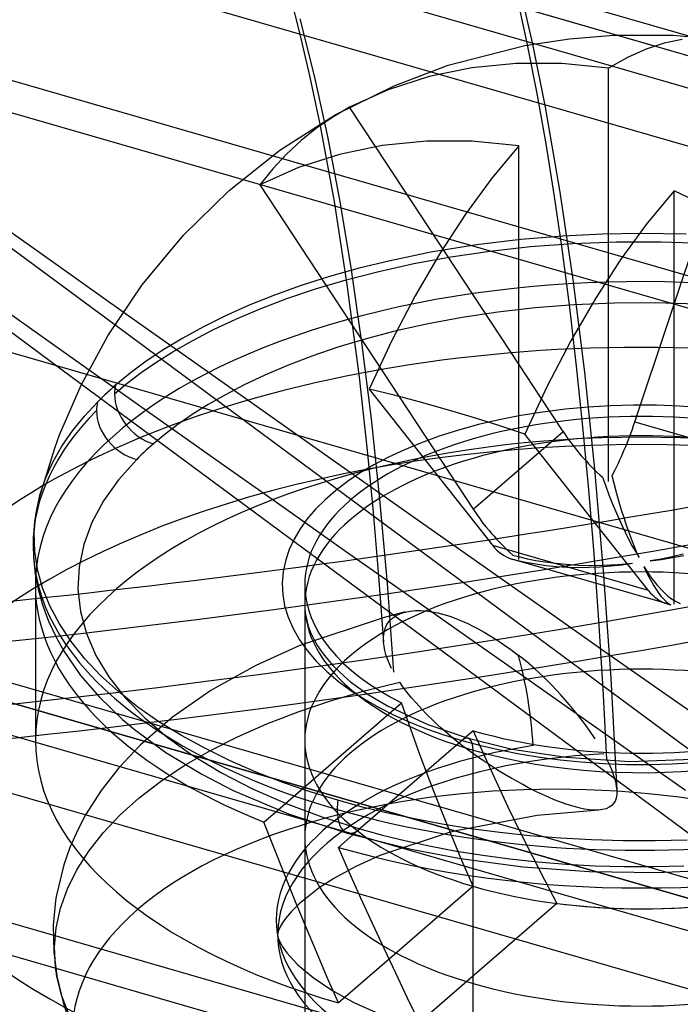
# Model space of a CAD drawing. Header units: millimetres. Extents: x -90 to 88, y -53 to 62.
# Tile 35 of 74: x 1.29 to 4.23, y 17.93 to 22.31. Entities that reach past the tile are written whole.
import ezdxf

# ---------------------------------------------------------------- set-up
doc = ezdxf.new("R2010")
doc.units = ezdxf.units.MM
doc.layers.add('MAIN-1', color=7, linetype='Continuous')
doc.layers.add('MAIN-2', color=7, linetype='Continuous')

msp = doc.modelspace()

# ---------------------------------------------------------------- linework, layer by layer
at = {"layer": 'MAIN-1'}
for p, q in [((1.7152, 20.9504), (-0.5517, 22.6261)), ((-1.0181, 22.5978), (1.5678, 20.6863)), ((2.4971, 22.4121), (2.5386, 22.2509)), ((3.5289, 22.409), (3.5759, 22.2008)), ((3.5548, 22.197), (3.513, 22.392)), ((2.5386, 22.2509), (2.5847, 22.0538)), ((3.7408, 22.225), (3.9375, 22.2409)), ((3.9375, 22.2409), (4.2032, 22.24)), ((4.2032, 22.24), (4.3952, 22.2235)), ((3.2009, 22.1068), (3.5427, 22.1947)), ((3.5427, 22.1947), (3.7408, 22.225)), ((4.1635, 22.2046), (4.0822, 22.1779)), ((4.2429, 22.2211), (4.1635, 22.2046)), ((3.9993, 22.1412), (3.9153, 22.0945)), ((4.0822, 22.1779), (3.9993, 22.1412)), ((2.9603, 22.0158), (3.2009, 22.1068)), ((3.5035, 22.1148), (3.3064, 22.0954)), ((3.7064, 22.1146), (3.5035, 22.1148)), ((3.9153, 22.0945), (3.7064, 22.1146)), ((2.5847, 22.0538), (2.6287, 21.8451)), ((3.1159, 22.0565), (2.9338, 21.998)), ((3.3064, 22.0954), (3.1159, 22.0565)), ((3.9153, 21.1615), (3.9153, 22.0945)), ((2.6979, 21.8855), (2.9603, 22.0158)), ((2.9338, 21.998), (2.7619, 21.9205)), ((2.4505, 21.7282), (2.6979, 21.8855)), ((2.7619, 21.9205), (2.6864, 21.8762)), ((2.8777, 21.7445), (2.7619, 21.9205)), ((2.6864, 21.8762), (2.6145, 21.8265)), ((2.6145, 21.8265), (2.5461, 21.7713)), ((2.5461, 21.7713), (2.4811, 21.711)), ((2.9064, 21.749), (2.7159, 21.7101)), ((3.1035, 21.7684), (2.9064, 21.749)), ((3.3064, 21.7681), (3.1035, 21.7684)), ((3.5153, 21.7481), (3.3064, 21.7681)), ((3.5153, 21.7481), (3.3947, 21.6035)), ((3.5153, 20.4735), (3.5153, 21.7481)), ((2.2255, 21.5495), (2.4505, 21.7282)), ((2.4811, 21.711), (2.4198, 21.6452)), ((2.7159, 21.7101), (2.5338, 21.6516)), ((2.5338, 21.6516), (2.3619, 21.5741)), ((2.4198, 21.6452), (2.3619, 21.5741)), ((3.3947, 21.6035), (3.2775, 21.4437)), ((1.0207, 21.5284), (1.3914, 21.2657)), ((2.0221, 21.3506), (2.2255, 21.5495)), ((4.2081, 21.5481), (4.0875, 21.4035)), ((4.418, 21.4469), (4.2081, 21.5481)), ((3.2775, 21.4437), (3.1638, 21.2689)), ((4.0875, 21.4035), (3.9704, 21.2437)), ((1.8379, 21.129), (2.0221, 21.3506)), ((1.3914, 21.2657), (1.7535, 21.0093)), ((3.1638, 21.2689), (3.0537, 21.0796)), ((3.9704, 21.2437), (3.8566, 21.0689)), ((1.6852, 20.902), (1.8379, 21.129)), ((3.0537, 21.0796), (2.9486, 20.8776)), ((3.8566, 21.0689), (3.7466, 20.8796)), ((1.5659, 20.6825), (1.6852, 20.902)), ((2.9486, 20.8776), (2.8494, 20.6645)), ((3.7466, 20.8796), (3.6414, 20.6776)), ((3.6153, 20.6237), (3.5153, 20.7757)), ((1.4697, 20.4607), (1.5659, 20.6825)), ((2.9598, 20.6376), (2.8494, 20.6645)), ((3.6414, 20.6776), (3.5422, 20.4645)), ((3.0722, 20.6081), (2.9598, 20.6376)), ((3.1866, 20.5761), (3.0722, 20.6081)), ((3.3031, 20.5415), (3.1866, 20.5761)), ((3.4216, 20.5043), (3.3031, 20.5415)), ((3.5422, 20.4645), (3.4216, 20.5043)), ((1.448, 20.402), (1.4697, 20.4607)), ((1.3801, 20.1843), (1.448, 20.402)), ((1.3637, 20.1051), (1.3801, 20.1843)), ((1.3801, 20.1843), (1.3754, 20.1659)), ((1.3801, 20.1843), (1.3805, 20.1857)), ((1.3805, 20.1857), (1.3809, 20.1871)), ((1.3809, 20.1871), (1.3813, 20.1885)), ((1.3813, 20.1885), (1.3817, 20.1899)), ((1.3817, 20.1899), (1.382, 20.1913)), ((1.382, 20.1913), (1.3824, 20.1927)), ((1.3673, 20.1292), (1.3639, 20.1108)), ((1.3711, 20.1474), (1.3673, 20.1292)), ((1.3754, 20.1659), (1.3711, 20.1474)), ((1.3566, 20.0248), (1.3637, 20.1051)), ((1.3609, 20.0927), (1.3583, 20.0745)), ((1.3639, 20.1108), (1.3609, 20.0927)), ((1.3544, 20.0384), (1.353, 20.0198)), ((1.3562, 20.0565), (1.3544, 20.0384)), ((1.3583, 20.0745), (1.3562, 20.0565)), ((1.352, 20.0012), (1.3515, 19.9839)), ((1.353, 20.0198), (1.352, 20.0012)), ((1.3591, 19.9436), (1.3566, 20.0248)), ((1.3515, 19.9839), (1.3513, 19.9665)), ((1.3513, 19.9665), (1.3528, 19.9157)), ((1.3528, 19.9157), (1.3609, 19.8402)), ((1.3715, 19.862), (1.3591, 19.9436)), ((1.3939, 19.7805), (1.3715, 19.862)), ((1.3609, 19.8402), (1.3739, 19.7734)), ((1.3617, 19.7933), (1.3617, 19.1005)), ((1.3739, 19.7734), (1.3931, 19.7048)), ((1.4263, 19.6995), (1.3939, 19.7805)), ((1.3931, 19.7048), (1.4202, 19.6318)), ((1.4687, 19.6195), (1.4263, 19.6995)), ((1.4202, 19.6318), (1.4555, 19.5567)), ((1.5207, 19.5409), (1.4687, 19.6195)), ((1.4555, 19.5567), (1.4872, 19.5004)), ((1.5822, 19.4642), (1.5207, 19.5409)), ((1.4872, 19.5004), (1.5634, 19.3897)), ((1.6526, 19.3898), (1.5822, 19.4642)), ((1.5634, 19.3897), (1.6471, 19.2923)), ((1.7315, 19.318), (1.6526, 19.3898)), ((1.6471, 19.2923), (1.7498, 19.1937)), ((1.8183, 19.2492), (1.7315, 19.318)), ((1.9123, 19.1838), (1.8183, 19.2492)), ((1.7498, 19.1937), (1.8035, 19.1487)), ((2.0128, 19.1219), (1.9123, 19.1838)), ((1.8035, 19.1487), (1.9425, 19.0469)), ((2.119, 19.0638), (2.0128, 19.1219)), ((1.9425, 19.0469), (2.1028, 18.9497)), ((2.2302, 19.0097), (2.119, 19.0638)), ((2.3456, 18.9596), (2.2302, 19.0097)), ((2.1028, 18.9497), (2.2435, 18.8774)), ((2.4643, 18.9135), (2.3456, 18.9596)), ((2.5857, 18.8716), (2.4643, 18.9135)), ((2.2435, 18.8774), (2.4888, 18.7738)), ((2.709, 18.8338), (2.5857, 18.8716)), ((2.8183, 18.8039), (2.709, 18.8338)), ((2.3801, 18.7371), (2.443, 18.7915)), ((2.4888, 18.7738), (2.751, 18.6874)), ((2.9322, 18.7761), (2.8183, 18.8039)), ((3.0507, 18.7506), (2.9322, 18.7761)), ((2.4254, 18.6212), (2.3801, 18.7371)), ((3.1735, 18.7276), (3.0507, 18.7506)), ((3.3002, 18.7073), (3.1735, 18.7276)), ((2.7763, 18.6802), (2.7117, 18.6242)), ((2.751, 18.6874), (3.0365, 18.6161)), ((3.4306, 18.6899), (3.3002, 18.7073)), ((3.5642, 18.6756), (3.4306, 18.6899)), ((3.7007, 18.6647), (3.5642, 18.6756)), ((3.8396, 18.6571), (3.7007, 18.6647)), ((3.9803, 18.6532), (3.8396, 18.6571)), ((4.1224, 18.6529), (3.9803, 18.6532)), ((4.2651, 18.6564), (4.1224, 18.6529)), ((2.4714, 18.5054), (2.4254, 18.6212)), ((2.7616, 18.5109), (2.7117, 18.6242)), ((3.0365, 18.6161), (3.2554, 18.5751)), ((3.2554, 18.5751), (3.5344, 18.5382)), ((2.5181, 18.3898), (2.4714, 18.5054)), ((2.8122, 18.398), (2.7616, 18.5109)), ((3.5344, 18.5382), (3.8281, 18.5166)), ((3.8281, 18.5166), (4.1301, 18.5118)), ((4.1301, 18.5118), (4.4353, 18.5248)), ((2.5655, 18.2745), (2.5181, 18.3898)), ((2.8633, 18.2858), (2.8122, 18.398)), ((2.915, 18.1742), (2.8633, 18.2858)), ((2.6136, 18.1597), (2.5655, 18.2745)), ((2.6623, 18.0452), (2.6136, 18.1597)), ((2.9672, 18.0634), (2.915, 18.1742)), ((2.9372, 18.1267), (2.7117, 17.9314)), ((1.4523, 18.085), (1.4514, 18.0917)), ((1.4532, 18.0782), (1.4523, 18.085)), ((1.4542, 18.0715), (1.4532, 18.0782)), ((1.4552, 18.0647), (1.4542, 18.0715)), ((1.4564, 18.058), (1.4552, 18.0647)), ((3.0199, 17.9534), (2.9672, 18.0634)), ((1.4576, 18.0513), (1.4564, 18.058)), ((2.7117, 17.9314), (2.6623, 18.0452)), ((3.073, 17.8443), (3.0199, 17.9534))]:
    msp.add_line(p, q, dxfattribs=at)
for centre, major_axis, ratio, start_param, end_param in [((4.0617, 19.1005), (-3.5, 0), 0.5, -0.704158, 0.000031), ((4.0617, 19.9665), (2.7104, 0), 0.5, 3.141525, 4.18879), ((4.0617, 19.7933), (2.7, 0), 0.5, 3.114744, 3.141594), ((4.0617, 19.7933), (2.7, 0), 0.5, -3.141591, -2.243091), ((4.0617, 19.7933), (2.7, 0), 0.5, -2.094395, 0.000031), ((4.0617, 19.9665), (2.7104, 0), 0.5, -2.094395, -0.523599), ((4.0617, 19.1005), (-3.5, 0), 0.5, 0.000031, 1.047198), ((4.0617, 19.1005), (2.7, 0), 0.5, -3.141561, -2.094395), ((4.0617, 19.1005), (-3.5, 0), 0.5, 1.047198, 3.141624), ((4.0617, 19.1005), (2.7, 0), 0.5, -1.9457, -0.000001), ((2.8065, 18.8795), (-0.0555, -0.1922), 0.433013, -1.208154, -0.982793), ((2.8065, 18.8795), (-0.0555, -0.1922), 0.433013, -0.982793, -0.000064), ((4.0617, 18.6675), (3.5, 0), 0.5, -3.141561, -2.094395), ((4.0617, 18.6675), (3.5, 0), 0.5, -2.094395, 0.000031)]:
    msp.add_ellipse(centre, major_axis=major_axis, ratio=ratio, start_param=start_param, end_param=end_param, dxfattribs=at)
at = {"layer": 'MAIN-2'}
for p, q in [((-64.5485, 41.8719), (65.0485, 4.4605)), ((-58.6349, 40.3091), (72.1349, 2.5591)), ((68.8849, 2.5158), (-59.4849, 39.573)), ((-67.7985, 39.0573), (61.7985, 1.6459)), ((68.8849, -0.2555), (-61.8849, 37.4945)), ((65.6349, -0.2988), (-62.7349, 36.7584)), ((5.3522, 21.925), (-31.3097, 32.5084)), ((-31.3854, 32.4429), (5.6316, 21.757)), ((6.2487, 21.1747), (-31.7354, 32.1397)), ((13.9409, 18.2325), (-32.3604, 31.5985)), ((11.7416, 16.3278), (-34.5597, 29.6938)), ((-34.6354, 29.6283), (11.6659, 16.2622)), ((11.3159, 15.9591), (-34.9854, 29.3252)), ((10.6909, 15.4179), (-35.5755, 28.7738)), ((-21.5464, 27.4092), (6.2029, 19.3987)), ((2.5399, 22.3131), (2.6035, 22.0595)), ((3.5969, 21.9811), (3.5548, 22.197)), ((3.5759, 22.2008), (3.6324, 21.92)), ((2.6035, 22.0595), (2.6628, 21.7888)), ((3.6367, 21.7562), (3.5969, 21.9811)), ((3.6324, 21.92), (3.6985, 21.5417)), ((2.6287, 21.8451), (2.6922, 21.5007)), ((2.6628, 21.7888), (2.7178, 21.5007)), ((3.6742, 21.5222), (3.6367, 21.7562)), ((3.5153, 20.7757), (2.8777, 21.7445)), ((2.3619, 21.5741), (3.3125, 20.1295)), ((3.6985, 21.5417), (3.7562, 21.1524)), ((4.2081, 19.7064), (4.2081, 21.5481)), ((2.6922, 21.5007), (2.75, 21.1302)), ((2.7178, 21.5007), (2.7685, 21.1953)), ((3.7094, 21.2793), (3.6742, 21.5222)), ((4.0323, 20.5187), (4.353, 21.4803)), ((3.8901, 21.3551), (3.7118, 21.3464)), ((4.0578, 21.3579), (3.8901, 21.3551)), ((4.2602, 21.3543), (4.0578, 21.3579)), ((3.5237, 21.3308), (3.3271, 21.307)), ((3.7118, 21.3464), (3.5237, 21.3308)), ((3.5671, 21.299), (3.7555, 21.3131)), ((3.7555, 21.3131), (3.9498, 21.3206)), ((3.9498, 21.3206), (4.149, 21.321)), ((4.149, 21.321), (4.3513, 21.314)), ((3.1236, 21.274), (2.942, 21.2366)), ((3.3271, 21.307), (3.1236, 21.274)), ((3.2125, 21.2535), (3.3858, 21.2789)), ((3.3858, 21.2789), (3.5671, 21.299)), ((3.7422, 21.0274), (3.7094, 21.2793)), ((2.942, 21.2366), (2.8036, 21.2027)), ((2.8922, 21.1891), (3.0478, 21.2234)), ((3.0478, 21.2234), (3.2125, 21.2535)), ((2.8036, 21.2027), (2.6716, 21.1656)), ((2.746, 21.1514), (2.8922, 21.1891)), ((2.7685, 21.1953), (2.8149, 20.8725)), ((2.6716, 21.1656), (2.546, 21.1255)), ((2.6092, 21.1107), (2.746, 21.1514)), ((3.7562, 21.1524), (3.8076, 20.7405)), ((3.9153, 20.2528), (3.9153, 21.1615)), ((2.546, 21.1255), (2.4271, 21.0829)), ((2.4819, 21.0677), (2.6092, 21.1107)), ((2.75, 21.1302), (2.8037, 20.7181)), ((2.4271, 21.0829), (2.3148, 21.0379)), ((2.3639, 21.0229), (2.4819, 21.0677)), ((3.9399, 21.0471), (3.7614, 21.0395)), ((4.123, 21.0482), (3.9399, 21.0471)), ((4.3091, 21.0424), (4.123, 21.0482)), ((1.5508, 20.7854), (1.2326, 21.0108)), ((1.7535, 21.0093), (2.0921, 20.7697)), ((2.3148, 21.0379), (2.2094, 20.991)), ((2.2549, 20.9767), (2.3639, 21.0229)), ((3.4221, 21.0071), (3.2631, 20.9833)), ((3.5884, 21.026), (3.4221, 21.0071)), ((3.7614, 21.0395), (3.5884, 21.026)), ((3.7728, 20.7666), (3.7422, 21.0274)), ((2.2094, 20.991), (2.111, 20.9423)), ((2.1546, 20.9295), (2.2549, 20.9767)), ((3.2631, 20.9833), (3.112, 20.9553)), ((4.489, 18.8999), (1.7152, 20.9504)), ((2.111, 20.9423), (2.0193, 20.8922)), ((2.0628, 20.8818), (2.1546, 20.9295)), ((2.9693, 20.9235), (2.8351, 20.8885)), ((3.112, 20.9553), (2.9693, 20.9235)), ((2.0193, 20.8922), (1.9343, 20.8408)), ((1.9789, 20.8338), (2.0628, 20.8818)), ((2.8351, 20.8885), (2.7096, 20.8509)), ((2.8149, 20.8725), (2.857, 20.5321)), ((1.9343, 20.8408), (1.856, 20.7884)), ((1.9026, 20.7858), (1.9789, 20.8338)), ((2.7096, 20.8509), (2.5928, 20.8112)), ((1.862, 20.5651), (1.5508, 20.7854)), ((1.856, 20.7884), (1.7842, 20.7353)), ((1.8334, 20.7381), (1.9026, 20.7858)), ((2.5928, 20.8112), (2.4845, 20.7699)), ((1.7708, 20.6908), (1.8334, 20.7381)), ((2.0921, 20.7697), (2.421, 20.5373)), ((2.4845, 20.7699), (2.3845, 20.7273)), ((3.8011, 20.4969), (3.7728, 20.7666)), ((3.8076, 20.7405), (3.8527, 20.3077)), ((1.7842, 20.7353), (1.7188, 20.6816)), ((2.3845, 20.7273), (2.2924, 20.6838)), ((2.8037, 20.7181), (2.84, 20.3914)), ((1.5678, 20.6863), (4.3138, 18.6564)), ((1.6833, 20.65), (1.6718, 20.6393)), ((1.6949, 20.6606), (1.6833, 20.65)), ((1.7068, 20.6712), (1.6949, 20.6606)), ((1.7188, 20.6816), (1.7068, 20.6712)), ((1.7144, 20.6441), (1.7708, 20.6908)), ((2.2924, 20.6838), (2.2081, 20.6398)), ((2.8494, 20.6645), (3.3982, 19.9696)), ((1.58, 20.5438), (1.6385, 20.6067)), ((1.6494, 20.6177), (1.6385, 20.6067)), ((1.6605, 20.6286), (1.6494, 20.6177)), ((1.6718, 20.6393), (1.6605, 20.6286)), ((2.2081, 20.6398), (2.131, 20.5956)), ((3.7125, 20.4759), (3.6153, 20.6237)), ((2.1656, 20.3503), (1.862, 20.5651)), ((2.131, 20.5956), (2.0608, 20.5514)), ((3.6224, 20.5626), (3.5239, 20.5468)), ((3.7232, 20.5753), (3.6224, 20.5626)), ((3.8241, 20.5847), (3.7232, 20.5753)), ((3.9252, 20.5907), (3.8241, 20.5847)), ((4.0266, 20.5934), (3.9252, 20.5907)), ((4.1285, 20.5927), (4.0266, 20.5934)), ((4.231, 20.5888), (4.1285, 20.5927)), ((4.3308, 20.582), (4.231, 20.5888)), ((1.527, 20.4782), (1.58, 20.5438)), ((2.0608, 20.5514), (1.9971, 20.5074)), ((2.421, 20.5373), (2.7395, 20.3125)), ((2.857, 20.5321), (2.8948, 20.1741)), ((3.4285, 20.5282), (3.3362, 20.5066)), ((3.5239, 20.5468), (3.4285, 20.5282)), ((4.0323, 20.5187), (4.7251, 20.3187)), ((1.4803, 20.41), (1.527, 20.4782)), ((1.9971, 20.5074), (1.9395, 20.4639)), ((3.247, 20.4821), (3.1609, 20.4546)), ((3.3362, 20.5066), (3.247, 20.4821)), ((3.3125, 20.1295), (3.7125, 20.4759)), ((3.827, 20.2183), (3.8011, 20.4969)), ((1.9395, 20.4639), (1.8876, 20.4209)), ((3.1609, 20.4546), (3.0774, 20.4241)), ((3.5153, 19.9064), (3.5153, 20.4735)), ((4.091, 19.7696), (3.5422, 20.4645)), ((1.4403, 20.3396), (1.4803, 20.41)), ((1.8546, 20.3915), (1.844, 20.3815)), ((1.8654, 20.4013), (1.8546, 20.3915)), ((1.8764, 20.4112), (1.8654, 20.4013)), ((1.8876, 20.4209), (1.8764, 20.4112)), ((2.84, 20.3914), (2.8665, 20.1169)), ((3.0036, 20.3935), (2.9344, 20.3612)), ((3.0774, 20.4241), (3.0036, 20.3935)), ((1.8131, 20.3515), (1.7317, 20.2606)), ((1.8232, 20.3616), (1.8131, 20.3515)), ((1.8335, 20.3716), (1.8232, 20.3616)), ((1.844, 20.3815), (1.8335, 20.3716)), ((2.4611, 20.1416), (2.1656, 20.3503)), ((2.9344, 20.3612), (2.8695, 20.3272)), ((1.4075, 20.2671), (1.4403, 20.3396)), ((2.7395, 20.3125), (3.0467, 20.0959)), ((2.8695, 20.3272), (2.809, 20.2913)), ((3.8527, 20.3077), (3.8917, 19.8535)), ((1.3824, 20.1927), (1.4075, 20.2671)), ((1.7317, 20.2606), (1.665, 20.1667)), ((2.809, 20.2913), (2.7527, 20.2536)), ((3.8885, 20.2723), (3.9025, 20.2326)), ((3.9411, 20.2378), (3.9307, 20.2779)), ((2.7005, 20.2139), (2.6527, 20.1724)), ((2.7527, 20.2536), (2.7005, 20.2139)), ((3.8506, 19.931), (3.827, 20.2183)), ((3.9025, 20.2326), (3.9167, 20.1944)), ((3.9517, 20.199), (3.9411, 20.2378)), ((2.6527, 20.1724), (2.61, 20.1298)), ((2.8948, 20.1741), (2.9283, 19.7984)), ((3.9167, 20.1944), (3.9312, 20.1575)), ((3.9624, 20.1616), (3.9517, 20.199)), ((1.665, 20.1667), (1.6134, 20.0705)), ((2.7478, 19.9392), (2.4611, 20.1416)), ((2.61, 20.1298), (2.5727, 20.0864)), ((3.9312, 20.1575), (3.9459, 20.122)), ((3.9732, 20.1256), (3.9624, 20.1616)), ((3.9842, 20.091), (3.9732, 20.1256)), ((2.5727, 20.0864), (2.5408, 20.0422)), ((2.8665, 20.1169), (2.8907, 19.8322)), ((3.0467, 20.0959), (3.342, 19.888)), ((3.9459, 20.122), (3.9607, 20.0879)), ((3.9607, 20.0879), (3.9756, 20.0553)), ((3.9952, 20.0578), (3.9842, 20.091)), ((1.6134, 20.0705), (1.577, 19.9726)), ((2.5408, 20.0422), (2.5142, 19.9971)), ((3.9756, 20.0553), (3.9907, 20.0241)), ((4.0063, 20.0261), (3.9952, 20.0578)), ((2.5142, 19.9971), (2.493, 19.9511)), ((3.9907, 20.0241), (4.0058, 19.9943)), ((4.0058, 19.9943), (4.0209, 19.9661)), ((4.0175, 19.9959), (4.0063, 20.0261)), ((4.0287, 19.9671), (4.0175, 19.9959)), ((1.577, 19.9726), (1.5564, 19.8736)), ((2.493, 19.9511), (2.477, 19.9038)), ((3.3982, 19.9696), (4.091, 19.7696)), ((4.0209, 19.9661), (4.036, 19.9394)), ((4.0399, 19.9399), (4.0287, 19.9671)), ((3.0253, 19.7436), (2.7478, 19.9392)), ((4.1774, 19.7082), (3.4846, 19.9082)), ((3.4885, 19.9258), (3.5195, 19.9176)), ((3.4998, 19.9047), (3.5449, 19.8947)), ((3.5195, 19.9176), (3.554, 19.9097)), ((3.554, 19.9097), (3.5919, 19.9022)), ((3.8719, 19.6348), (3.8506, 19.931)), ((4.036, 19.9394), (4.0512, 19.9142)), ((4.0512, 19.9142), (4.0399, 19.9399)), ((4.1497, 19.9081), (4.1009, 19.8998)), ((4.1009, 19.8998), (4.1507, 19.9062)), ((4.1986, 19.918), (4.1497, 19.9081)), ((4.1507, 19.9062), (4.2005, 19.9142)), ((4.2472, 19.9295), (4.1986, 19.918)), ((4.2005, 19.9142), (4.2502, 19.9237)), ((1.5564, 19.8736), (1.5516, 19.774)), ((2.477, 19.9038), (2.4659, 19.8523)), ((3.342, 19.888), (3.6249, 19.6891)), ((3.5449, 19.8947), (3.5907, 19.8864)), ((3.5907, 19.8864), (3.6371, 19.88)), ((3.5919, 19.9022), (3.6333, 19.8953)), ((3.6333, 19.8953), (3.6782, 19.8894)), ((3.6371, 19.88), (3.6841, 19.8753)), ((3.6782, 19.8894), (3.7267, 19.8846)), ((3.6841, 19.8753), (3.7315, 19.8724)), ((3.7267, 19.8846), (3.7789, 19.8812)), ((3.7315, 19.8724), (3.7794, 19.8711)), ((3.7789, 19.8812), (3.8346, 19.8796)), ((3.7794, 19.8711), (3.8276, 19.8715)), ((3.8276, 19.8715), (3.8761, 19.8736)), ((3.8346, 19.8796), (3.8938, 19.8801)), ((3.8761, 19.8736), (3.9248, 19.8773)), ((3.8938, 19.8801), (3.9565, 19.8833)), ((3.9248, 19.8773), (3.9736, 19.8825)), ((3.9565, 19.8833), (4.0225, 19.8893)), ((3.9736, 19.8825), (4.0225, 19.8893)), ((4.0722, 19.875), (4.0834, 19.8508)), ((4.0722, 19.875), (4.1024, 19.8295)), ((2.4659, 19.8523), (2.4614, 19.8013)), ((2.8907, 19.8322), (2.9126, 19.5374)), ((3.8917, 19.8535), (3.9248, 19.3769)), ((4.0834, 19.8508), (4.0946, 19.8283)), ((4.0946, 19.8283), (4.1058, 19.8074)), ((4.1024, 19.8295), (4.1305, 19.7931)), ((1.5516, 19.774), (1.5627, 19.6746)), ((2.4614, 19.8013), (2.4635, 19.7504)), ((2.5617, 19.7933), (2.5617, 19.1005)), ((2.9283, 19.7984), (2.9575, 19.4048)), ((4.1058, 19.8074), (4.117, 19.7881)), ((4.117, 19.7881), (4.1281, 19.7706)), ((4.1305, 19.7931), (4.1564, 19.7647)), ((2.4635, 19.7504), (2.4722, 19.6998)), ((3.293, 19.555), (3.0253, 19.7436)), ((4.1281, 19.7706), (4.1391, 19.7549)), ((4.1391, 19.7549), (4.1501, 19.7409)), ((4.1501, 19.7409), (4.1609, 19.7289)), ((4.1564, 19.7647), (4.1797, 19.7432)), ((4.1797, 19.7432), (4.2004, 19.7276)), ((2.4722, 19.6998), (2.4875, 19.6493)), ((2.5617, 19.7067), (2.5617, 16.9386)), ((2.5617, 19.7067), (2.5625, 19.6841)), ((3.6249, 19.6891), (3.8947, 19.4996)), ((4.1609, 19.7289), (4.1716, 19.7188)), ((4.1716, 19.7188), (4.1822, 19.7107)), ((4.1822, 19.7107), (4.1926, 19.7047)), ((4.2004, 19.7276), (4.2188, 19.7169)), ((4.2188, 19.7169), (4.2349, 19.7104)), ((1.5627, 19.6746), (1.5893, 19.5759)), ((2.4875, 19.6493), (2.5096, 19.5989)), ((2.9117, 19.647), (2.5403, 19.5224)), ((2.5625, 19.6841), (2.5652, 19.6606)), ((2.5652, 19.6606), (2.5704, 19.6345)), ((2.9445, 19.6558), (2.9117, 19.647)), ((2.9386, 19.6312), (2.9522, 19.6446)), ((3.0095, 19.6724), (2.9445, 19.6558)), ((2.9522, 19.6446), (2.9686, 19.656)), ((2.9686, 19.656), (2.9877, 19.6653)), ((2.9877, 19.6653), (3.0095, 19.6722)), ((3.0095, 19.6722), (3.0316, 19.6764)), ((3.0316, 19.6764), (3.055, 19.6784)), ((3.055, 19.6784), (3.0787, 19.6785)), ((3.0787, 19.6785), (3.1033, 19.6768)), ((3.1033, 19.6768), (3.1287, 19.6734)), ((3.1287, 19.6734), (3.1545, 19.6683)), ((3.1545, 19.6683), (3.1808, 19.6615)), ((3.1808, 19.6615), (3.2076, 19.653)), ((3.2076, 19.653), (3.2349, 19.643)), ((3.2349, 19.643), (3.2631, 19.6316)), ((2.5096, 19.5989), (2.5382, 19.5489)), ((2.5704, 19.6345), (2.5774, 19.6097)), ((2.5774, 19.6097), (2.5879, 19.5813)), ((2.9151, 19.5807), (2.9202, 19.5994)), ((2.9202, 19.5994), (2.928, 19.6161)), ((2.928, 19.6161), (2.9386, 19.6312)), ((3.2631, 19.6316), (3.2883, 19.6203)), ((3.2883, 19.6203), (3.3107, 19.6095)), ((3.3107, 19.6095), (3.3349, 19.597)), ((3.8909, 19.3298), (3.8719, 19.6348)), ((1.5893, 19.5759), (1.6315, 19.4785)), ((2.5879, 19.5813), (2.6024, 19.5506)), ((2.9126, 19.5599), (2.9151, 19.5807)), ((2.913, 19.5374), (2.9126, 19.5599)), ((3.5505, 19.3739), (3.293, 19.555)), ((3.3349, 19.597), (3.3608, 19.5827)), ((3.3608, 19.5827), (3.3882, 19.5665)), ((3.3882, 19.5665), (3.4172, 19.5482)), ((2.5403, 19.5224), (2.3434, 19.434)), ((2.5382, 19.5489), (2.5726, 19.5004)), ((2.6024, 19.5506), (2.6186, 19.5223)), ((2.6186, 19.5223), (2.6393, 19.4916)), ((2.915, 19.5198), (2.913, 19.5374)), ((2.9186, 19.5014), (2.915, 19.5198)), ((3.4172, 19.5482), (3.4476, 19.5278)), ((3.4476, 19.5278), (3.4795, 19.5051)), ((1.6315, 19.4785), (1.6891, 19.3832)), ((2.5726, 19.5004), (2.6129, 19.4535)), ((2.6393, 19.4916), (2.6493, 19.4783)), ((2.6493, 19.4783), (2.6874, 19.434)), ((2.9237, 19.4823), (2.9186, 19.5014)), ((2.9305, 19.4624), (2.9237, 19.4823)), ((3.4795, 19.5051), (3.5128, 19.48)), ((3.5499, 19.4512), (3.5128, 19.48)), ((3.8947, 19.4996), (4.151, 19.3199)), ((2.3434, 19.434), (2.1635, 19.335)), ((2.6129, 19.4535), (2.659, 19.4081)), ((2.6874, 19.434), (2.7385, 19.3849)), ((2.9389, 19.442), (2.9305, 19.4624)), ((2.9489, 19.421), (2.9389, 19.442)), ((3.5865, 19.4197), (3.5499, 19.4512)), ((1.6891, 19.3832), (1.7617, 19.2904)), ((2.659, 19.4081), (2.7109, 19.3643)), ((2.7385, 19.3849), (2.7663, 19.3616)), ((3.6255, 19.3832), (3.5865, 19.4197)), ((3.6637, 19.3447), (3.6255, 19.3832)), ((2.1635, 19.335), (2.1437, 19.3229)), ((2.7109, 19.3643), (2.7688, 19.3219)), ((2.7663, 19.3616), (2.8392, 19.3085)), ((2.8283, 19.321), (2.9852, 19.3597)), ((3.0009, 19.3373), (2.9852, 19.3597)), ((3.0185, 19.3141), (3.0009, 19.3373)), ((3.7975, 19.2004), (3.5505, 19.3739)), ((3.7007, 19.3053), (3.6637, 19.3447)), ((3.9248, 19.3769), (3.9517, 18.878)), ((2.1437, 19.3229), (1.9722, 19.2038)), ((2.6769, 19.277), (2.8283, 19.321)), ((2.7688, 19.3219), (2.8304, 19.2825)), ((2.8392, 19.3085), (2.9301, 19.254)), ((3.0379, 19.2901), (3.0185, 19.3141)), ((3.7398, 19.2609), (3.7007, 19.3053)), ((3.9075, 19.0161), (3.8909, 19.3298)), ((4.151, 19.3199), (4.3934, 19.1503)), ((1.7617, 19.2904), (1.8487, 19.2008)), ((2.443, 18.7915), (2.9924, 19.2673)), ((2.5318, 19.2282), (2.6769, 19.277)), ((2.8304, 19.2825), (2.8933, 19.2468)), ((2.9301, 19.254), (3.1094, 19.1709)), ((3.0337, 19.1503), (2.9924, 19.2673)), ((3.0591, 19.2656), (3.0379, 19.2901)), ((3.0822, 19.2405), (3.0591, 19.2656)), ((3.7765, 19.2161), (3.7398, 19.2609)), ((1.9722, 19.2038), (1.8284, 19.0792)), ((2.3934, 19.1746), (2.5318, 19.2282)), ((2.8933, 19.2468), (2.9597, 19.2132)), ((2.9597, 19.2132), (3.0298, 19.1818)), ((3.107, 19.2149), (3.0822, 19.2405)), ((3.1335, 19.189), (3.107, 19.2149)), ((3.8081, 19.1752), (3.7765, 19.2161)), ((1.8487, 19.2008), (1.9496, 19.115)), ((2.2624, 19.1165), (2.3934, 19.1746)), ((3.0298, 19.1818), (3.1035, 19.1526)), ((3.1094, 19.1709), (3.2894, 19.11)), ((3.1533, 19.1704), (3.1335, 19.189)), ((3.1681, 19.1567), (3.1533, 19.1704)), ((4.0335, 19.0349), (3.7975, 19.2004)), ((3.8332, 19.1403), (3.8081, 19.1752)), ((2.1394, 19.0543), (2.2624, 19.1165)), ((3.3117, 19.1438), (2.7763, 18.6802)), ((3.0766, 19.0329), (3.0337, 19.1503)), ((3.1035, 19.1526), (3.1808, 19.1255)), ((3.187, 19.1397), (3.1681, 19.1567)), ((3.1808, 19.1255), (3.2617, 19.1005)), ((3.2104, 19.1195), (3.187, 19.1397)), ((3.2384, 19.0965), (3.2104, 19.1195)), ((3.3117, 19.1438), (3.3622, 19.0299)), ((3.8552, 19.1075), (3.8332, 19.1403)), ((1.8284, 19.0792), (1.7332, 18.9782)), ((1.9496, 19.115), (2.0637, 19.0333)), ((2.5617, 19.1005), (2.5617, 18.6675)), ((3.2713, 19.071), (3.2384, 19.0965)), ((3.2617, 19.1005), (3.3457, 19.0779)), ((3.2894, 19.11), (3.4557, 19.0685)), ((3.3457, 19.0779), (3.4315, 19.0579)), ((2.025, 18.9881), (2.1394, 19.0543)), ((2.0637, 19.0333), (2.1905, 18.9565)), ((3.121, 18.9156), (3.0766, 19.0329)), ((3.3088, 19.0434), (3.2713, 19.071)), ((3.3509, 19.0141), (3.3088, 19.0434)), ((3.3117, 12.4754), (3.3117, 19.0572)), ((3.3622, 19.0299), (3.4139, 18.9169)), ((3.4315, 19.0579), (3.5191, 19.0406)), ((3.4557, 19.0685), (3.4864, 19.0621)), ((3.4864, 19.0621), (3.7262, 19.0251)), ((3.5191, 19.0406), (3.6085, 19.0259)), ((4.2583, 18.8774), (4.0335, 19.0349)), ((1.9198, 18.9182), (2.025, 18.9881)), ((3.3876, 18.9897), (3.3519, 19.0134)), ((3.4212, 18.9684), (3.3876, 18.9897)), ((3.6085, 19.0259), (3.6996, 19.014)), ((3.6996, 19.014), (3.7926, 19.0047)), ((3.7262, 19.0251), (4.0095, 19.0072)), ((3.7926, 19.0047), (3.8923, 18.9978)), ((3.8923, 18.9978), (3.9948, 18.9939)), ((3.9075, 19.0161), (3.9203, 18.9893)), ((3.9203, 18.9893), (3.9309, 18.9639)), ((3.9948, 18.9939), (4.0967, 18.9933)), ((4.0095, 19.0072), (4.3298, 19.0184)), ((4.0967, 18.9933), (4.1981, 18.996)), ((4.1981, 18.996), (4.2992, 19.002)), ((1.7332, 18.9782), (1.6548, 18.8779)), ((2.1905, 18.9565), (2.3292, 18.885)), ((3.4527, 18.9493), (3.4212, 18.9684)), ((3.482, 18.9322), (3.4527, 18.9493)), ((3.9309, 18.9639), (3.9394, 18.9399)), ((1.8243, 18.8448), (1.9198, 18.9182)), ((3.1668, 18.7984), (3.121, 18.9156)), ((3.4139, 18.9169), (3.4666, 18.8051)), ((3.509, 18.9169), (3.482, 18.9322)), ((3.5336, 18.9034), (3.509, 18.9169)), ((3.5559, 18.8914), (3.5336, 18.9034)), ((3.9394, 18.9399), (3.9458, 18.9176)), ((3.9458, 18.9176), (3.9498, 18.897)), ((3.9498, 18.897), (3.9517, 18.8781)), ((1.6548, 18.8779), (1.5854, 18.7687)), ((2.3292, 18.885), (2.4787, 18.8192)), ((3.5761, 18.881), (3.5559, 18.8914)), ((3.5942, 18.872), (3.5761, 18.881)), ((3.6204, 18.8596), (3.5942, 18.872)), ((3.6474, 18.8474), (3.6204, 18.8596)), ((3.9515, 18.86), (3.9489, 18.8439)), ((3.9517, 18.8781), (3.9515, 18.86)), ((1.739, 18.7685), (1.8243, 18.8448)), ((2.4787, 18.8192), (2.6381, 18.7595)), ((3.6733, 18.8363), (3.6474, 18.8474)), ((3.6982, 18.8264), (3.6733, 18.8363)), ((3.7221, 18.8177), (3.6982, 18.8264)), ((3.7452, 18.8103), (3.7221, 18.8177)), ((3.7674, 18.8041), (3.7452, 18.8103)), ((3.9292, 18.8102), (3.9181, 18.8025)), ((3.9379, 18.8196), (3.9292, 18.8102)), ((3.9444, 18.8306), (3.9379, 18.8196)), ((3.9489, 18.8439), (3.9444, 18.8306)), ((1.5854, 18.7687), (1.5509, 18.703)), ((1.664, 18.6894), (1.739, 18.7685)), ((3.2139, 18.6818), (3.1668, 18.7984)), ((3.5967, 18.7655), (3.2369, 18.6985)), ((3.4666, 18.8051), (3.5202, 18.6947)), ((3.8704, 18.79), (3.5967, 18.7655)), ((3.7886, 18.799), (3.7674, 18.8041)), ((3.8085, 18.795), (3.7886, 18.799)), ((3.8298, 18.7918), (3.8085, 18.795)), ((3.8509, 18.7901), (3.8298, 18.7918)), ((3.8701, 18.7903), (3.8509, 18.7901)), ((3.8886, 18.7924), (3.8701, 18.7903)), ((3.9046, 18.7965), (3.8886, 18.7924)), ((3.9181, 18.8025), (3.9046, 18.7965)), ((2.6381, 18.7595), (2.8065, 18.7063)), ((1.5509, 18.703), (1.516, 18.6237)), ((1.5998, 18.608), (1.664, 18.6894)), ((2.8065, 18.7063), (2.9079, 18.6786)), ((3.2003, 18.6891), (2.896, 18.5875)), ((2.9079, 18.6786), (3.0136, 18.6527)), ((3.2369, 18.6985), (3.2003, 18.6891)), ((3.2622, 18.5659), (3.2139, 18.6818)), ((3.5202, 18.6947), (3.5746, 18.586)), ((3.0136, 18.6527), (3.1236, 18.6291)), ((1.516, 18.6237), (1.4889, 18.547)), ((1.5464, 18.5246), (1.5998, 18.608)), ((3.1236, 18.6291), (3.2375, 18.6077)), ((3.2375, 18.6077), (3.3551, 18.5889)), ((1.4889, 18.547), (1.4551, 18.4058)), ((2.896, 18.5875), (2.7866, 18.5376)), ((3.3117, 18.451), (3.2622, 18.5659)), ((3.3551, 18.5889), (3.4761, 18.5728)), ((3.4761, 18.5728), (3.6001, 18.5595)), ((3.5746, 18.586), (3.6296, 18.4792)), ((3.6001, 18.5595), (3.7267, 18.5494)), ((3.7267, 18.5494), (3.8556, 18.5424)), ((1.5042, 18.4397), (1.5464, 18.5246)), ((2.7866, 18.5376), (2.692, 18.486)), ((3.8556, 18.5424), (3.9862, 18.5387)), ((3.9862, 18.5387), (4.118, 18.5384)), ((4.118, 18.5384), (4.2505, 18.5417)), ((2.692, 18.486), (2.6256, 18.4433)), ((3.6296, 18.4792), (3.6852, 18.3745)), ((1.4734, 18.3536), (1.5042, 18.4397)), ((2.6256, 18.4433), (2.5374, 18.3735)), ((3.3117, 18.451), (2.9372, 18.1267)), ((3.3117, 18.018), (3.3117, 18.451)), ((1.452, 18.3857), (1.4417, 18.2772)), ((1.4551, 18.4058), (1.452, 18.3857)), ((2.5374, 18.3735), (2.5006, 18.3366)), ((3.6852, 18.3745), (3.073, 17.8443)), ((1.4542, 18.2666), (1.4734, 18.3536)), ((2.5006, 18.3366), (2.4759, 18.3068)), ((2.463, 18.2883), (2.4543, 18.2737)), ((2.4759, 18.3068), (2.463, 18.2883)), ((1.4417, 18.2772), (1.4436, 18.1593)), ((1.4469, 18.1792), (1.4542, 18.2666)), ((2.4415, 18.2409), (2.441, 18.238)), ((2.442, 18.2436), (2.4415, 18.2409)), ((2.4452, 18.254), (2.442, 18.2436)), ((2.4543, 18.2737), (2.4452, 18.254)), ((2.441, 18.238), (2.4408, 18.2345)), ((2.4408, 18.2345), (2.4409, 18.2331)), ((2.4409, 18.2331), (2.4409, 18.2319)), ((2.4409, 18.2319), (2.4412, 18.2301)), ((2.4412, 18.2301), (2.4413, 18.2287)), ((2.4413, 18.2287), (2.4414, 18.2284)), ((2.4414, 18.2284), (2.4415, 18.228)), ((2.4415, 18.228), (2.4421, 18.2248)), ((2.4421, 18.2248), (2.443, 18.2215)), ((2.443, 18.2215), (2.4472, 18.2099)), ((2.4472, 18.2099), (2.4576, 18.1895)), ((1.4436, 18.1593), (1.4573, 18.051)), ((1.4514, 18.0917), (1.4469, 18.1792)), ((2.4576, 18.1895), (2.4611, 18.1837)), ((2.4611, 18.1837), (2.4821, 18.1541)), ((2.4821, 18.1541), (2.5295, 18.1029)), ((2.5295, 18.1029), (2.5398, 18.0933)), ((2.5398, 18.0933), (2.5991, 18.0448)), ((1.4573, 18.051), (1.4853, 17.9339)), ((1.4786, 17.9662), (1.4576, 18.0513)), ((2.5991, 18.0448), (2.6823, 17.9888)), ((2.6823, 17.9888), (2.7812, 17.9341)), ((1.5107, 17.8821), (1.4786, 17.9662)), ((1.4853, 17.9339), (1.5034, 17.8788)), ((2.7812, 17.9341), (2.903, 17.8786))]:
    msp.add_line(p, q, dxfattribs=at)
for centre, major_axis, ratio, start_param, end_param in [((-3.6432, 30.6023), (-23.5, 0), 0.5, 1.558025, 3.141547), ((-3.6432, 30.6023), (-23.203, 0), 0.5, 1.528136, 2.809006), ((-3.6432, 13.2818), (-23.5021, 0), 0.5, -2.094395, 0.000012), ((-3.6432, 20.21), (10, 0), 0.5, 1.047198, 3.141624), ((-3.6432, 13.2818), (23.203, 0), 0.5, 1.047198, 3.141604), ((-3.6432, 20.21), (10, 0), 0.5, 0.000031, 1.047198), ((-3.6432, 31.0353), (-23.5, 0), 0.5, 1.558025, 2.526106), ((-3.6432, 18.4779), (12.5, 0), 0.5, 0.160691, 1.047198), ((4.0617, 19.7933), (2.7, 0), 0.5, 1.047198, 3.114744), ((4.0617, 19.1005), (-3.5, 0), 0.5, -2.094395, -0.704158), ((1.8876, 20.5941), (0.1309, -0.1512), 0.75, -2.653229, -2.427869), ((-3.6432, 31.4683), (-24, 0), 0.5, 1.755014, 2.011176), ((1.8131, 20.5247), (-0.1419, 0.1409), 0.775693, 0.430943, 0.656302), ((1.8876, 20.5941), (0.1309, -0.1512), 0.75, -2.427868, -0.85708), ((4.0617, 19.9665), (2.7104, 0), 0.5, 2.680783, 3.141525), ((1.8131, 20.5247), (-0.1419, 0.1409), 0.775693, 0.656302, 2.227017), ((4.0617, 19.7067), (-1.5, 0), 0.5, -2.094395, 1.047198), ((4.0617, 19.7933), (-1.5, 0), 0.5, -2.094395, 0), ((3.7296, 20.6825), (-0.2163, -0.7494), 0.433013, 1.129831, 1.476586), ((4.0617, 18.6675), (3.5, 0), 0.5, 1.047198, 3.141624), ((4.0617, 19.1005), (2.7, 0), 0.5, 1.047198, 3.141624), ((4.2368, 20.7504), (-0.5106, 0.5896), 0.75, 1.395937, 1.742692), ((4.0617, 19.7067), (-1.5, 0), 0.5, 1.047198, 4.18879), ((-3.6432, 20.21), (10, 0), 0.5, -2.094395, 0.000031), ((3.8368, 20.404), (-0.5106, 0.5896), 0.75, 1.395937, 1.742692), ((3.7009, 20.6576), (-0.2163, -0.7494), 0.433013, -0.300581, 0), ((3.7009, 20.6576), (-0.2163, -0.7494), 0.433013, 0, 0.046174), ((4.0617, 19.1005), (-1.5, 0), 0.5, -2.094395, 0.000031), ((4.0617, 19.1005), (1.5, 0), 0.5, 1.047198, 3.141624), ((4.0617, 19.7933), (-1.5, 0), 0.5, 0, 0.777265), ((4.0617, 19.7933), (-1.5, 0), 0.5, 1.047198, 3.141624), ((4.3937, 20.4576), (0.2163, 0.7494), 0.433013, 2.841012, 3.141593), ((4.3937, 20.4576), (0.2163, 0.7494), 0.433013, -3.141592, -3.095419), ((3.4319, 19.2471), (0.0768, -0.4941), 0.257175, 1.180686, 2.021438), ((4.0617, 18.6675), (-1.5, 0), 0.5, -2.094395, 0.000031), ((-3.6432, 20.21), (-12.5, 0), 0.5, 1.207888, 2.980902), ((4.0617, 18.3008), (1.6267, 0), 0.5, 1.872304, 4.18879), ((4.0617, 19.1005), (-1.5, 0), 0.5, 0.000031, 1.047198), ((4.0617, 19.1005), (1.5, 0), 0.5, -3.141561, -2.094395), ((3.2617, 19.0139), (-0.0277, -0.0961), 0.433013, 2.158799, 3.729595), ((4.0617, 19.1005), (-1.5, 0), 0.5, 1.047198, 3.141624), ((4.0617, 19.1005), (1.5, 0), 0.5, -1.824462, 0), ((4.0617, 18.2345), (1.6208, 0), 0.5, 1.673902, 4.18879), ((3.6774, 17.8081), (-2.15, 0), 0.5, -2.094395, 0.000031), ((4.0617, 18.2345), (1.6208, 0), 0.5, -2.094395, 1.047198), ((2.8065, 18.8795), (-0.0555, -0.1922), 0.433013, -0.000064, 0.587987), ((4.0617, 18.6675), (-1.5, 0), 0.5, 0.000031, 1.047198), ((4.0617, 18.6675), (-1.5, 0), 0.5, 1.047198, 3.141624)]:
    msp.add_ellipse(centre, major_axis=major_axis, ratio=ratio, start_param=start_param, end_param=end_param, dxfattribs=at)

doc.saveas('drawing.dxf')
